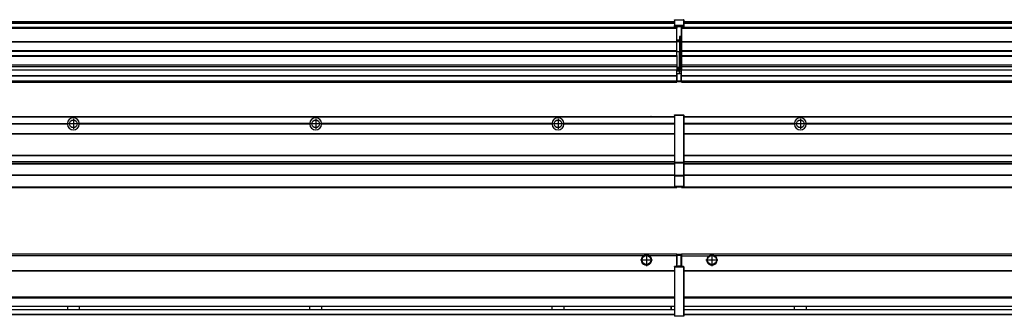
# Model space of a CAD drawing. Header units: inches. Extents: x -381 to 25622, y -418 to 176.
# Tile 38 of 47: x 18309 to 19122, y -154 to 90. Entities that reach past the tile are written whole.
import ezdxf

# ---------------------------------------------------------------- set-up
doc = ezdxf.new("R2010")
doc.units = ezdxf.units.IN
doc.linetypes.add('DOT_CENTER', pattern=[14, 12, -1, 0, -1])
doc.layers.add('1', color=7, linetype='Continuous')

# ---------------------------------------------------------------- blocks, each defined once
blk = doc.blocks.new('Modulos_intermedio__FL-14__12_1__16', base_point=(18855.18, -48.03))
at = {"color": 7, "linetype": 'Continuous'}
for p, q in [((18856.88, 10.47), (20249.18, 10.47)), ((18856.88, 10.22), (20249.18, 10.22)), ((18876.43, 10.47), (18876.48, 10.52)), ((18876.48, 10.52), (18883.88, 10.52)), ((18883.93, 10.47), (18883.88, 10.52)), ((18948.29, 4.77), (18856.88, 4.77)), ((18948.28, 4.47), (18856.88, 4.47)), ((18948.29, 4.17), (18856.88, 4.17)), ((18948.28, 4.47), (18948.29, 4.77)), ((18948.29, 4.17), (18948.28, 4.47)), ((18950.45, 6.05), (18950.44, 6.04)), ((18950.44, 2.91), (18950.45, 2.89)), ((18958.07, 4.77), (18958.08, 4.47)), ((19148.29, 4.77), (18958.07, 4.77)), ((18958.08, 4.47), (18958.07, 4.17)), ((19148.29, 4.17), (18958.07, 4.17)), ((19148.28, 4.47), (18958.08, 4.47)), ((18856.88, -3.53), (20249.18, -3.53)), ((18856.88, -3.78), (20249.18, -3.78)), ((20249.18, -4.03), (18856.88, -4.03)), ((18856.88, -21.53), (20249.18, -21.53)), ((18856.88, -21.78), (20249.18, -21.78)), ((18856.88, -26.73), (20249.18, -26.73)), ((18856.88, -26.82), (20249.18, -26.82)), ((18856.88, -28.37), (20249.18, -28.37)), ((18856.88, -28.53), (20249.18, -28.53)), ((18856.88, -28.65), (20249.18, -28.65)), ((20249.18, -38.02), (18856.88, -38.02)), ((20249.18, -38.11), (18856.88, -38.11)), ((18855.18, -47.53), (18855.18, -48.03)), ((18855.18, -48.03), (20251.18, -48.03)), ((18856.63, -47.53), (20249.43, -47.53))]:
    blk.add_line(p, q, dxfattribs=at)
blk.add_circle((18953.18, 4.47), 3.15, dxfattribs=at)
for start, end in [(3.5101, 176.4899), (183.51008, 356.48992)]:
    blk.add_arc((18953.18, 4.47), 4.9, start, end, dxfattribs=at)
at = {"layer": '1', "color": 2, "linetype": 'DOT_CENTER'}
for p, q in [((18953.18, 8.62), (18953.18, 0.32)), ((18957.33, 4.47), (18949.03, 4.47))]:
    blk.add_line(p, q, dxfattribs=at)
blk = doc.blocks.new('Modulos_intermedio__FL-14__12__24', base_point=(17455.18, -48.03))
at = {"color": 7, "linetype": 'Continuous'}
for p, q in [((17456.88, 10.47), (18849.18, 10.47)), ((17456.88, 10.22), (18849.18, 10.22)), ((18822.43, 10.47), (18822.48, 10.52)), ((18822.48, 10.52), (18829.88, 10.52)), ((18829.93, 10.47), (18829.88, 10.52)), ((18849.18, 11.72), (18849.19, 11.79)), ((18849.18, 11.72), (18849.18, 11.47)), ((18849.18, 11.47), (18849.43, 11.47)), ((18849.18, 11.47), (18849.18, -27.21)), ((18849.19, 11.79), (18849.2, 11.82)), ((18849.2, 11.82), (18849.22, 11.86)), ((18849.22, 11.86), (18849.25, 11.9)), ((18849.25, 11.9), (18849.29, 11.93)), ((18849.29, 11.93), (18849.34, 11.96)), ((18849.34, 11.96), (18849.36, 11.96)), ((18849.36, 11.96), (18849.43, 11.97)), ((18849.43, 11.97), (18856.63, 11.97)), ((18849.43, 11.97), (18849.43, 11.47)), ((18849.43, 11.47), (18849.43, -27.21)), ((18856.63, 11.47), (18849.43, 11.47)), ((18856.7, 11.96), (18856.63, 11.97)), ((18856.63, 11.97), (18856.63, 11.47)), ((18856.63, 11.47), (18856.63, -27.21)), ((18856.88, 11.47), (18856.63, 11.47)), ((18856.72, 11.96), (18856.7, 11.96)), ((18856.76, 11.93), (18856.72, 11.96)), ((18856.8, 11.9), (18856.76, 11.93)), ((18856.84, 11.86), (18856.8, 11.9)), ((18856.86, 11.82), (18856.84, 11.86)), ((18856.87, 11.79), (18856.86, 11.82)), ((18856.88, 11.72), (18856.87, 11.79)), ((18856.88, 11.72), (18856.88, 11.47)), ((18856.88, 11.47), (18856.88, -27.21)), ((18158.07, 4.77), (18348.29, 4.77)), ((18348.29, 4.17), (18158.07, 4.17)), ((18348.28, 4.47), (18158.08, 4.47)), ((18348.28, 4.47), (18348.29, 4.77)), ((18348.29, 4.17), (18348.28, 4.47)), ((18358.08, 4.47), (18358.07, 4.77)), ((18548.29, 4.77), (18358.07, 4.77)), ((18358.07, 4.17), (18358.08, 4.47)), ((18548.29, 4.17), (18358.07, 4.17)), ((18548.28, 4.47), (18358.08, 4.47)), ((18548.29, 4.77), (18548.28, 4.47)), ((18548.28, 4.47), (18548.29, 4.17)), ((18558.08, 4.47), (18558.07, 4.77)), ((18748.29, 4.77), (18558.07, 4.77)), ((18558.07, 4.17), (18558.08, 4.47)), ((18748.29, 4.17), (18558.07, 4.17)), ((18748.28, 4.47), (18558.08, 4.47)), ((18748.29, 4.77), (18748.28, 4.47)), ((18748.28, 4.47), (18748.29, 4.17)), ((18849.18, 4.77), (18758.07, 4.77)), ((18758.08, 4.47), (18758.07, 4.77)), ((18758.07, 4.17), (18758.08, 4.47)), ((18849.18, 4.17), (18758.07, 4.17)), ((18849.18, 4.47), (18758.08, 4.47)), ((17456.88, -3.53), (18849.18, -3.53)), ((17456.88, -3.78), (18849.18, -3.78)), ((18849.18, -4.03), (17456.88, -4.03)), ((17456.88, -21.53), (18849.18, -21.53)), ((17456.88, -21.78), (18849.18, -21.78)), ((17456.88, -26.73), (18849.18, -26.73)), ((17456.88, -26.82), (18849.18, -26.82)), ((17456.88, -28.37), (18849.18, -28.37)), ((17456.88, -28.53), (18849.18, -28.53)), ((17456.88, -28.65), (18849.18, -28.65)), ((18849.18, -27.21), (18849.18, -27.52)), ((18849.18, -27.21), (18849.43, -27.21)), ((18849.18, -27.52), (18849.19, -27.54)), ((18849.18, -27.52), (18849.18, -38.19)), ((18849.19, -27.54), (18849.22, -27.57)), ((18849.22, -27.57), (18849.25, -27.59)), ((18849.25, -27.59), (18849.29, -27.6)), ((18849.29, -27.6), (18849.34, -27.61)), ((18849.34, -27.61), (18849.36, -27.61)), ((18849.36, -27.61), (18849.43, -27.62)), ((18849.43, -27.21), (18856.63, -27.21)), ((18849.43, -27.21), (18849.43, -27.62)), ((18849.43, -27.62), (18856.63, -27.62)), ((18849.43, -27.62), (18849.43, -38.3)), ((18856.88, -27.21), (18856.63, -27.21)), ((18856.63, -27.21), (18856.63, -27.62)), ((18856.7, -27.61), (18856.63, -27.62)), ((18856.63, -27.62), (18856.63, -38.3)), ((18856.72, -27.61), (18856.7, -27.61)), ((18856.76, -27.6), (18856.72, -27.61)), ((18856.8, -27.59), (18856.76, -27.6)), ((18856.84, -27.57), (18856.8, -27.59)), ((18856.87, -27.54), (18856.84, -27.57)), ((18856.88, -27.52), (18856.87, -27.54)), ((18856.88, -27.21), (18856.88, -27.52)), ((18856.88, -27.52), (18856.88, -38.19)), ((18849.18, -38.02), (17456.88, -38.02)), ((18849.18, -38.11), (17456.88, -38.11)), ((18849.18, -38.19), (18849.18, -38.71)), ((18849.18, -38.19), (18849.19, -38.22)), ((18849.18, -38.71), (18849.43, -38.71)), ((18849.18, -38.71), (18849.18, -47.03)), ((18849.19, -38.22), (18849.22, -38.25)), ((18849.22, -38.25), (18849.25, -38.27)), ((18849.25, -38.27), (18849.29, -38.28)), ((18849.29, -38.28), (18849.34, -38.29)), ((18849.34, -38.29), (18849.36, -38.29)), ((18849.36, -38.29), (18849.43, -38.3)), ((18856.63, -38.3), (18849.43, -38.3)), ((18849.43, -38.3), (18849.43, -38.71)), ((18856.63, -38.71), (18849.43, -38.71)), ((18849.43, -38.71), (18849.43, -47.03)), ((18856.7, -38.29), (18856.63, -38.3)), ((18856.63, -38.3), (18856.63, -38.71)), ((18856.88, -38.71), (18856.63, -38.71)), ((18856.63, -38.71), (18856.63, -47.03)), ((18856.72, -38.29), (18856.7, -38.29)), ((18856.76, -38.28), (18856.72, -38.29)), ((18856.8, -38.27), (18856.76, -38.28)), ((18856.84, -38.25), (18856.8, -38.27)), ((18856.87, -38.22), (18856.84, -38.25)), ((18856.88, -38.19), (18856.87, -38.22)), ((18856.88, -38.19), (18856.88, -38.71)), ((18856.88, -38.71), (18856.88, -47.03)), ((17455.18, -48.03), (18851.18, -48.03)), ((17456.63, -47.53), (18849.43, -47.53)), ((18849.18, -47.03), (18849.43, -47.03)), ((18849.18, -47.03), (18849.18, -47.28)), ((18849.18, -47.28), (18849.19, -47.34)), ((18849.19, -47.34), (18849.2, -47.37)), ((18849.2, -47.37), (18849.22, -47.41)), ((18849.22, -47.41), (18849.25, -47.45)), ((18849.25, -47.45), (18849.29, -47.49)), ((18849.29, -47.49), (18849.34, -47.51)), ((18849.34, -47.51), (18849.36, -47.52)), ((18849.36, -47.52), (18849.43, -47.53)), ((18849.43, -47.03), (18856.63, -47.03)), ((18849.43, -47.03), (18849.43, -47.53)), ((18849.43, -47.53), (18856.63, -47.53)), ((18851.18, -47.53), (18851.18, -48.03)), ((18856.63, -47.03), (18856.63, -47.53)), ((18856.88, -47.03), (18856.63, -47.03)), ((18856.7, -47.52), (18856.63, -47.53)), ((18856.72, -47.51), (18856.7, -47.52)), ((18856.76, -47.49), (18856.72, -47.51)), ((18856.8, -47.45), (18856.76, -47.49)), ((18856.84, -47.41), (18856.8, -47.45)), ((18856.86, -47.37), (18856.84, -47.41)), ((18856.87, -47.34), (18856.86, -47.37)), ((18856.88, -47.28), (18856.87, -47.34)), ((18856.88, -47.03), (18856.88, -47.28))]:
    blk.add_line(p, q, dxfattribs=at)
for centre in [(18353.18, 4.47), (18553.18, 4.47), (18753.18, 4.47)]:
    blk.add_circle(centre, 3.15, dxfattribs=at)
for centre, start, end in [((18353.18, 4.47), 3.5101, 176.4899), ((18553.18, 4.47), 3.5101, 176.4899), ((18753.18, 4.47), 3.5101, 176.4899), ((18353.18, 4.47), 183.51008, 356.48992), ((18553.18, 4.47), 183.51008, 356.48992), ((18753.18, 4.47), 183.51008, 356.48992)]:
    blk.add_arc(centre, 4.9, start, end, dxfattribs=at)
at = {"layer": '1', "color": 2, "linetype": 'DOT_CENTER'}
for p, q in [((18353.18, 8.62), (18353.18, 0.32)), ((18553.18, 8.62), (18553.18, 0.32)), ((18753.18, 8.62), (18753.18, 0.32)), ((18357.33, 4.47), (18349.03, 4.47)), ((18557.33, 4.47), (18549.03, 4.47)), ((18757.33, 4.47), (18749.03, 4.47))]:
    blk.add_line(p, q, dxfattribs=at)
blk = doc.blocks.new('F-246__35', base_point=(621.12, -75.97))
for name, p in [('Modulos_intermedio__FL-14__12__24', (17455.18, -48.03)), ('Modulos_intermedio__FL-14__12_1__16', (18855.18, -48.03))]:
    blk.add_blockref(name, p)
blk = doc.blocks.new('Alzado2', base_point=(2889, -32))
blk.add_blockref('F-246__35', (621.12, -75.97))
blk = doc.blocks.new('Modulos_intermedio__FL-14__12_1__42', base_point=(18855.18, 38.97))
at = {"color": 7, "linetype": 'Continuous'}
for p, q in [((18855.18, 84.47), (18855.18, 83.99)), ((18855.18, 83.99), (18855.18, 83.97)), ((20251.18, 83.99), (18855.18, 83.99)), ((18855.18, 83.97), (18855.18, 83.47)), ((18855.18, 83.97), (20251.18, 83.97)), ((18855.18, 83.47), (18855.18, 72.41)), ((18855.18, 83.47), (20251.18, 83.47)), ((18856.88, 88.97), (20249.18, 88.97)), ((18856.88, 88.96), (20249.18, 88.96)), ((18856.88, 88.35), (20249.18, 88.35)), ((18856.88, 88.03), (20249.18, 88.03)), ((18856.88, 87.7), (20249.18, 87.7)), ((18855.18, 72.41), (18855.18, 72.16)), ((18855.18, 72.41), (20251.18, 72.41)), ((18855.18, 72.16), (20251.18, 72.16)), ((18855.18, 72.16), (18855.18, 64.79)), ((20251.18, 64.79), (18855.18, 64.79)), ((18855.18, 64.79), (18855.18, 64.54)), ((18855.18, 64.54), (18855.18, 60.91)), ((18855.18, 64.54), (20251.18, 64.54)), ((18855.18, 60.91), (18855.18, 60.41)), ((18855.18, 60.91), (20251.18, 60.91)), ((18855.18, 60.41), (20251.18, 60.41)), ((18855.18, 60.41), (18855.18, 59.42)), ((18855.18, 59.42), (18855.18, 53.15)), ((18855.18, 53.15), (18855.18, 51.48)), ((18855.18, 53.15), (20251.18, 53.15)), ((20251.18, 51.48), (18855.18, 51.48)), ((18855.18, 51.48), (18855.18, 51.37)), ((18855.18, 51.37), (18855.18, 49.19)), ((18855.18, 49.19), (18855.18, 49.16)), ((18855.18, 49.19), (19169.43, 49.19)), ((18855.18, 44.48), (18855.18, 49.16)), ((18855.18, 49.16), (19169.43, 49.16)), ((18855.18, 44.48), (18855.18, 44.04)), ((18855.18, 44.48), (20251.13, 44.48)), ((18855.18, 39.97), (18855.18, 44.04)), ((18855.18, 44.04), (20251.13, 44.04)), ((18855.18, 39.97), (18855.18, 39.47)), ((18855.18, 39.97), (20251.13, 39.97)), ((18855.18, 39.47), (18855.18, 39.22)), ((18855.18, 39.47), (20251.13, 39.47)), ((18855.18, 39.22), (18855.18, 38.97)), ((18855.18, 39.22), (20251.13, 39.22)), ((18855.18, 38.97), (20251.13, 38.97))]:
    blk.add_line(p, q, dxfattribs=at)
blk = doc.blocks.new('Modulos_intermedio__FL-14__12__50', base_point=(17455.18, 38.97))
at = {"color": 7, "linetype": 'Continuous'}
for p, q in [((18849.19, 90.22), (18849.18, 90.16)), ((18849.18, 90.16), (18849.19, 90.22)), ((18849.18, 90.16), (18849.18, 85.33)), ((18849.19, 90.29), (18849.2, 90.32)), ((18849.19, 90.22), (18849.19, 90.29)), ((18849.19, 90.22), (18849.2, 90.24)), ((18849.2, 90.32), (18849.22, 90.36)), ((18849.2, 90.24), (18849.22, 90.28)), ((18849.22, 90.36), (18849.25, 90.4)), ((18849.22, 90.28), (18849.25, 90.32)), ((18849.25, 90.4), (18849.29, 90.43)), ((18849.25, 90.32), (18849.29, 90.35)), ((18849.29, 90.43), (18849.34, 90.46)), ((18849.29, 90.35), (18849.34, 90.37)), ((18849.34, 90.46), (18849.36, 90.46)), ((18849.34, 90.37), (18849.36, 90.38)), ((18849.36, 90.46), (18849.43, 90.47)), ((18849.36, 90.38), (18849.43, 90.39)), ((18849.43, 90.47), (18856.63, 90.47)), ((18849.43, 90.47), (18849.43, 90.39)), ((18849.43, 90.39), (18849.43, 85.56)), ((18849.43, 90.39), (18856.63, 90.39)), ((18856.7, 90.46), (18856.63, 90.47)), ((18856.63, 90.47), (18856.63, 90.39)), ((18856.7, 90.38), (18856.63, 90.39)), ((18856.63, 90.39), (18856.63, 85.56)), ((18856.72, 90.46), (18856.7, 90.46)), ((18856.72, 90.37), (18856.7, 90.38)), ((18856.76, 90.43), (18856.72, 90.46)), ((18856.76, 90.35), (18856.72, 90.37)), ((18856.8, 90.4), (18856.76, 90.43)), ((18856.8, 90.32), (18856.76, 90.35)), ((18856.84, 90.36), (18856.8, 90.4)), ((18856.84, 90.28), (18856.8, 90.32)), ((18856.86, 90.32), (18856.84, 90.36)), ((18856.86, 90.24), (18856.84, 90.28)), ((18856.87, 90.29), (18856.86, 90.32)), ((18856.88, 90.22), (18856.86, 90.24)), ((18856.88, 90.22), (18856.87, 90.29)), ((18856.88, 90.16), (18856.88, 90.22)), ((18856.88, 90.22), (18856.88, 90.16)), ((18856.88, 90.16), (18856.88, 85.33)), ((18851.18, 83.99), (17455.18, 83.99)), ((17455.18, 83.97), (18851.18, 83.97)), ((17455.18, 83.47), (18851.18, 83.47)), ((17456.88, 88.97), (18849.18, 88.97)), ((17456.88, 88.96), (18849.18, 88.96)), ((17456.88, 88.35), (18849.18, 88.35)), ((17456.88, 88.03), (18849.18, 88.03)), ((17456.88, 87.7), (18849.18, 87.7)), ((18849.18, 85.33), (18849.19, 85.4)), ((18849.18, 85.33), (18849.18, 85.22)), ((18849.18, 85.22), (18849.19, 85.29)), ((18849.18, 85.22), (18849.18, 84.97)), ((18849.18, 84.97), (18849.18, 84.72)), ((18849.18, 84.97), (18849.43, 84.97)), ((18849.19, 84.66), (18849.18, 84.72)), ((18849.19, 85.4), (18849.2, 85.42)), ((18849.19, 85.29), (18849.2, 85.32)), ((18849.2, 84.63), (18849.19, 84.66)), ((18849.2, 85.42), (18849.22, 85.46)), ((18849.2, 85.32), (18849.22, 85.36)), ((18849.22, 84.59), (18849.2, 84.63)), ((18849.22, 85.46), (18849.25, 85.5)), ((18849.25, 85.4), (18849.22, 85.36)), ((18849.22, 85.36), (18849.25, 85.4)), ((18849.25, 84.55), (18849.22, 84.59)), ((18849.25, 85.5), (18849.29, 85.53)), ((18849.25, 85.4), (18849.29, 85.43)), ((18849.29, 84.51), (18849.25, 84.55)), ((18849.29, 85.53), (18849.34, 85.55)), ((18849.34, 85.46), (18849.29, 85.43)), ((18849.29, 85.43), (18849.34, 85.46)), ((18849.34, 84.49), (18849.29, 84.51)), ((18849.34, 85.55), (18849.36, 85.55)), ((18849.34, 85.46), (18849.36, 85.46)), ((18849.36, 84.48), (18849.34, 84.49)), ((18849.36, 85.55), (18849.43, 85.56)), ((18849.36, 85.46), (18849.43, 85.47)), ((18849.43, 84.47), (18849.36, 84.48)), ((18856.63, 85.56), (18849.43, 85.56)), ((18849.43, 85.56), (18849.43, 85.47)), ((18849.43, 85.47), (18856.63, 85.47)), ((18849.43, 85.47), (18849.43, 84.97)), ((18849.43, 84.97), (18849.43, 84.47)), ((18849.43, 84.97), (18851.18, 84.97)), ((18849.43, 84.47), (18851.18, 84.47)), ((18851.18, 84.97), (18851.18, 83.97)), ((18851.18, 84.97), (18854.88, 84.97)), ((18851.18, 83.97), (18851.18, 83.47)), ((18851.18, 72.41), (18851.18, 83.47)), ((18854.88, 84.97), (18856.63, 84.97)), ((18854.88, 84.97), (18854.88, 77.44)), ((18854.88, 84.47), (18856.63, 84.47)), ((18856.63, 85.56), (18856.63, 85.47)), ((18856.7, 85.55), (18856.63, 85.56)), ((18856.63, 85.47), (18856.63, 84.97)), ((18856.7, 85.46), (18856.63, 85.47)), ((18856.63, 84.97), (18856.63, 84.47)), ((18856.88, 84.97), (18856.63, 84.97)), ((18856.63, 84.47), (18856.7, 84.48)), ((18856.72, 85.55), (18856.7, 85.55)), ((18856.72, 85.46), (18856.7, 85.46)), ((18856.7, 84.48), (18856.72, 84.49)), ((18856.76, 85.53), (18856.72, 85.55)), ((18856.72, 85.46), (18856.76, 85.43)), ((18856.76, 85.43), (18856.72, 85.46)), ((18856.72, 84.49), (18856.76, 84.51)), ((18856.8, 85.5), (18856.76, 85.53)), ((18856.8, 85.4), (18856.76, 85.43)), ((18856.76, 84.51), (18856.8, 84.55)), ((18856.84, 85.46), (18856.8, 85.5)), ((18856.8, 85.4), (18856.84, 85.36)), ((18856.84, 85.36), (18856.8, 85.4)), ((18856.8, 84.55), (18856.84, 84.59)), ((18856.86, 85.42), (18856.84, 85.46)), ((18856.86, 85.32), (18856.84, 85.36)), ((18856.84, 84.59), (18856.86, 84.63)), ((18856.87, 85.4), (18856.86, 85.42)), ((18856.87, 85.29), (18856.86, 85.32)), ((18856.86, 84.63), (18856.87, 84.66)), ((18856.88, 85.33), (18856.87, 85.4)), ((18856.88, 85.22), (18856.87, 85.29)), ((18856.87, 84.66), (18856.88, 84.72)), ((18856.88, 85.33), (18856.88, 85.22)), ((18856.88, 85.22), (18856.88, 84.97)), ((18856.88, 84.97), (18856.88, 84.72)), ((18853.43, 73.5), (18851.18, 73.5)), ((18853.43, 76.45), (18853.43, 73.5)), ((18854.88, 76.45), (18853.43, 76.45)), ((18853.43, 73), (18853.43, 73.5)), ((18853.43, 73.5), (18853.68, 73.5)), ((18853.68, 73.19), (18853.67, 73.21)), ((18853.68, 76.45), (18853.68, 73.5)), ((18853.68, 76.3), (18854.88, 76.3)), ((18853.68, 73.25), (18853.68, 73.5)), ((18853.68, 73.19), (18853.68, 72.5)), ((18854.88, 79.65), (18855.18, 79.58)), ((18854.88, 78.12), (18855.18, 78.12)), ((18854.88, 77.6), (18855.18, 77.6)), ((18854.88, 77.44), (18855.18, 77.36)), ((18854.88, 76.45), (18855.18, 76.53)), ((18854.88, 76.3), (18854.88, 76.45)), ((18855.18, 76.3), (18854.88, 76.3)), ((18854.88, 63.97), (18854.88, 76.3)), ((17455.18, 72.41), (18851.18, 72.41)), ((17455.18, 72.16), (18851.18, 72.16)), ((18853.43, 73), (18851.18, 73)), ((18851.18, 72.5), (18853.43, 72.5)), ((18851.18, 72.41), (18851.18, 72.16)), ((18851.18, 64.79), (18851.18, 72.16)), ((18853.43, 73), (18853.43, 72.5)), ((18853.68, 72.5), (18853.43, 72.5)), ((18853.43, 72.5), (18853.43, 63.97)), ((18853.68, 63.97), (18853.68, 72.5)), ((18851.18, 64.79), (17455.18, 64.79)), ((17455.18, 64.54), (18851.18, 64.54)), ((17455.18, 60.91), (18851.18, 60.91)), ((17455.18, 60.41), (18851.18, 60.41)), ((18851.18, 64.79), (18851.18, 64.54)), ((18851.18, 60.91), (18851.18, 64.54)), ((18853.43, 63.97), (18851.18, 63.97)), ((18851.18, 60.91), (18851.18, 60.41)), ((18851.18, 60.41), (18851.18, 59.42)), ((18851.18, 59.42), (18851.18, 53.15)), ((18853.43, 63.97), (18853.68, 63.97)), ((18853.43, 50.98), (18853.43, 63.97)), ((18853.68, 50.98), (18853.68, 63.97)), ((18853.68, 63.97), (18854.88, 63.97)), ((18855.18, 63.97), (18854.88, 63.97)), ((18854.88, 49.58), (18854.88, 63.97)), ((17455.18, 53.15), (18851.18, 53.15)), ((18851.18, 51.48), (17455.18, 51.48)), ((18178.18, 49.19), (18851.18, 49.19)), ((18178.18, 49.16), (18851.18, 49.16)), ((18851.18, 53.15), (18851.18, 51.48)), ((18851.18, 51.48), (18851.18, 51.37)), ((18851.18, 51.37), (18851.18, 49.19)), ((18853.43, 50.98), (18851.18, 50.98)), ((18853.43, 49.98), (18851.18, 49.98)), ((18851.18, 49.19), (18851.18, 49.16)), ((18851.18, 47.58), (18851.18, 49.16)), ((18853.43, 48.98), (18851.18, 48.98)), ((18853.43, 50.98), (18853.68, 50.98)), ((18853.43, 49.98), (18853.43, 50.98)), ((18853.43, 49.98), (18853.43, 48.98)), ((18853.68, 48.98), (18853.43, 48.98)), ((18853.43, 47.91), (18853.43, 48.98)), ((18853.68, 49.73), (18853.68, 50.98)), ((18853.68, 49.73), (18853.68, 48.98)), ((18853.68, 49.58), (18854.88, 49.58)), ((18853.68, 47.66), (18853.68, 48.98)), ((18853.68, 48.93), (18854.88, 48.93)), ((18855.18, 49.58), (18854.88, 49.58)), ((18854.88, 48.93), (18854.88, 49.58)), ((18854.88, 48.93), (18854.88, 47.33)), ((18854.88, 48.93), (18855.18, 48.85)), ((17455.18, 44.48), (18851.13, 44.48)), ((17455.18, 44.04), (18851.13, 44.04)), ((18851.13, 47.58), (18851.18, 47.58)), ((18851.13, 44.48), (18851.13, 47.58)), ((18851.13, 45.47), (18851.18, 45.48)), ((18851.13, 44.48), (18851.18, 44.48)), ((18851.13, 44.48), (18851.13, 44.04)), ((18851.13, 39.97), (18851.13, 44.04)), ((18853.43, 47.91), (18851.18, 47.91)), ((18851.18, 46), (18851.18, 47.58)), ((18851.18, 46), (18851.18, 39.97)), ((18851.18, 46), (18853.43, 46)), ((18853.43, 46), (18853.43, 47.91)), ((18853.43, 47.91), (18853.52, 47.89)), ((18853.43, 46), (18854.88, 46)), ((18853.52, 47.89), (18853.6, 47.83)), ((18853.6, 47.83), (18853.66, 47.75)), ((18853.66, 47.75), (18853.68, 47.66)), ((18853.68, 46), (18853.68, 47.66)), ((18855.18, 45.08), (18854.63, 44.93)), ((18854.63, 44.93), (18854.63, 39.97)), ((18854.88, 47.33), (18854.88, 46)), ((18855.18, 45.92), (18854.88, 46)), ((18854.88, 45), (18855.18, 45.08)), ((18854.88, 45), (18854.88, 39.97)), ((18854.88, 44.81), (18855.18, 44.87)), ((18854.88, 41.31), (18855.18, 41.37)), ((18854.88, 40.83), (18855.18, 40.91)), ((17455.18, 39.97), (18851.13, 39.97)), ((17455.18, 39.47), (18851.13, 39.47)), ((17455.18, 39.22), (18851.13, 39.22)), ((17455.18, 38.97), (18851.13, 38.97)), ((18851.18, 40.48), (18851.13, 40.48)), ((18851.13, 39.97), (18851.13, 39.47)), ((18851.13, 39.22), (18851.13, 39.47)), ((18851.13, 39.22), (18851.13, 38.97)), ((18851.18, 39.97), (18854.63, 39.97)), ((18851.18, 39.97), (18851.18, 39.47)), ((18851.18, 39.47), (18854.63, 39.47)), ((18854.63, 39.97), (18854.63, 39.47)), ((18854.88, 39.97), (18854.63, 39.97)), ((18854.88, 39.97), (18854.88, 39.72))]:
    blk.add_line(p, q, dxfattribs=at)
for centre, start, end in [((18853.43, 73.25), 270, 0), ((18853.43, 49.73), 0, 90), ((18854.63, 39.72), 270, 0)]:
    blk.add_arc(centre, 0.25, start, end, dxfattribs=at)
blk = doc.blocks.new('F-246__61', base_point=(621.12, 38.97))
for name, p in [('Modulos_intermedio__FL-14__12__50', (17455.18, 38.97)), ('Modulos_intermedio__FL-14__12_1__42', (18855.18, 38.97))]:
    blk.add_blockref(name, p)
blk = doc.blocks.new('Inferior2', base_point=(2889, 64.72))
blk.add_blockref('F-246__61', (621.12, 38.97))
blk = doc.blocks.new('Modulos_intermedio__FL-14__12_1__67', base_point=(18855.18, -154.47))
at = {"color": 7, "linetype": 'Continuous'}
for p, q in [((18855.18, -102.97), (18855.18, -104.47)), ((18855.18, -102.97), (20251.13, -102.97)), ((18855.18, -104.47), (18877.77, -104.47)), ((18855.18, -104.47), (18855.18, -113.47)), ((18877.77, -104.47), (18878.72, -103.98)), ((18878.72, -103.98), (18880.18, -103.72)), ((18880.18, -103.72), (18881.63, -103.98)), ((18881.63, -103.98), (18882.59, -104.47)), ((20223.77, -104.47), (18882.59, -104.47)), ((18856.88, -116.72), (20249.18, -116.72)), ((18856.88, -116.97), (20249.18, -116.97)), ((20249.18, -117.22), (18856.88, -117.22)), ((20249.18, -138.72), (18856.88, -138.72)), ((20249.18, -138.97), (18856.88, -138.97)), ((18856.88, -139.22), (20249.18, -139.22)), ((18856.88, -145.97), (20249.18, -145.97)), ((18856.88, -146.22), (20249.18, -146.22)), ((18948.28, -146.3), (18948.28, -146.22)), ((18958.08, -146.22), (18958.08, -146.3)), ((18856.88, -148.72), (20249.18, -148.72)), ((18856.88, -148.97), (20249.18, -148.97)), ((18856.88, -152.72), (20249.18, -152.72)), ((18856.88, -152.97), (20249.18, -152.97)), ((18948.28, -146.35), (18948.28, -146.3)), ((18948.29, -147.07), (18948.28, -146.35)), ((18948.28, -148.6), (18948.29, -147.56)), ((18948.28, -148.72), (18948.28, -148.6)), ((18948.29, -147.56), (18948.29, -147.07)), ((18958.08, -146.35), (18958.07, -146.75)), ((18958.07, -146.75), (18958.07, -147.72)), ((18958.07, -147.72), (18958.08, -148.43)), ((18958.08, -146.3), (18958.08, -146.35)), ((18958.08, -148.43), (18958.08, -148.59)), ((18958.08, -148.59), (18958.08, -148.65)), ((18958.08, -148.65), (18958.08, -148.72))]:
    blk.add_line(p, q, dxfattribs=at)
for radius in [4, 3.7]:
    blk.add_circle((18880.18, -107.97), radius, dxfattribs=at)
blk.add_arc((18880.18, -107.97), 4.25, 124.56032, 55.43968, dxfattribs=at)
at = {"layer": '1', "color": 2, "linetype": 'DOT_CENTER'}
for p, q in [((18880.18, -102.97), (18880.18, -112.97)), ((18885.18, -107.97), (18875.18, -107.97))]:
    blk.add_line(p, q, dxfattribs=at)
blk = doc.blocks.new('Modulos_intermedio__FL-14__12__75', base_point=(17455.18, -154.47))
at = {"color": 7, "linetype": 'Continuous'}
for p, q in [((17455.18, -102.97), (18851.13, -102.97)), ((18823.77, -104.47), (17482.59, -104.47)), ((18824.72, -103.98), (18823.77, -104.47)), ((18826.18, -103.72), (18824.72, -103.98)), ((18827.63, -103.98), (18826.18, -103.72)), ((18828.59, -104.47), (18827.63, -103.98)), ((18851.13, -104.47), (18828.59, -104.47)), ((18851.13, -104.47), (18851.13, -102.97)), ((18851.13, -111.58), (18851.13, -104.47)), ((18851.18, -104.48), (18851.13, -104.48)), ((18851.18, -105.48), (18851.13, -105.48)), ((18851.18, -103.47), (18851.18, -103.97)), ((18854.63, -103.47), (18851.18, -103.47)), ((18851.18, -103.97), (18854.63, -103.97)), ((18851.18, -103.97), (18851.18, -111.58)), ((18854.63, -103.47), (18854.63, -103.97)), ((18854.63, -103.97), (18854.63, -112.97)), ((18854.88, -103.97), (18854.63, -103.97)), ((18854.88, -103.72), (18854.88, -103.97)), ((18854.88, -103.97), (18854.88, -112.97)), ((18854.88, -104.83), (18855.18, -104.91)), ((18849.18, -113.72), (18849.19, -113.66)), ((18849.18, -113.72), (18849.18, -113.97)), ((18849.19, -113.66), (18849.2, -113.63)), ((18849.2, -113.63), (18849.22, -113.59)), ((18849.22, -113.59), (18849.25, -113.55)), ((18849.25, -113.55), (18849.29, -113.51)), ((18849.29, -113.51), (18849.34, -113.49)), ((18849.34, -113.49), (18849.36, -113.48)), ((18849.36, -113.48), (18849.43, -113.47)), ((18851.18, -113.47), (18849.43, -113.47)), ((18849.43, -113.47), (18849.43, -113.97)), ((18851.13, -109.47), (18851.18, -109.48)), ((18851.18, -111.58), (18851.13, -111.58)), ((18851.18, -113.47), (18851.18, -111.58)), ((18854.63, -112.97), (18851.18, -112.97)), ((18854.88, -113.47), (18851.18, -113.47)), ((18854.63, -112.97), (18854.63, -113.47)), ((18854.88, -112.97), (18854.63, -112.97)), ((18854.88, -106.47), (18855.18, -106.47)), ((18854.88, -107.48), (18855.18, -107.48)), ((18854.88, -111.93), (18855.18, -112.01)), ((18854.88, -112.97), (18854.88, -113.26)), ((18854.88, -113.26), (18854.88, -113.47)), ((18856.63, -113.47), (18854.88, -113.47)), ((18856.7, -113.48), (18856.63, -113.47)), ((18856.63, -113.47), (18856.63, -113.97)), ((18856.72, -113.49), (18856.7, -113.48)), ((18856.76, -113.51), (18856.72, -113.49)), ((18856.8, -113.55), (18856.76, -113.51)), ((18856.84, -113.59), (18856.8, -113.55)), ((18856.86, -113.63), (18856.84, -113.59)), ((18856.87, -113.66), (18856.86, -113.63)), ((18856.88, -113.72), (18856.87, -113.66)), ((18856.88, -113.72), (18856.88, -113.97)), ((17456.88, -116.72), (18849.18, -116.72)), ((17456.88, -116.97), (18849.18, -116.97)), ((18849.18, -117.22), (17456.88, -117.22)), ((18849.18, -113.97), (18849.18, -153.97)), ((18849.18, -113.97), (18849.43, -113.97)), ((18856.63, -113.97), (18849.43, -113.97)), ((18849.43, -113.97), (18849.43, -153.97)), ((18856.88, -113.97), (18856.63, -113.97)), ((18856.63, -113.97), (18856.63, -153.97)), ((18856.88, -113.97), (18856.88, -153.97)), ((18849.18, -138.72), (17456.88, -138.72)), ((18849.18, -138.97), (17456.88, -138.97)), ((17456.88, -139.22), (18849.18, -139.22)), ((17456.88, -145.97), (18849.18, -145.97)), ((17456.88, -146.22), (18849.18, -146.22)), ((18348.28, -146.22), (18348.28, -146.3)), ((18358.08, -146.22), (18358.08, -146.3)), ((18548.28, -146.3), (18548.28, -146.22)), ((18558.08, -146.22), (18558.08, -146.3)), ((18748.28, -146.3), (18748.28, -146.22)), ((18758.08, -146.22), (18758.08, -146.3)), ((18846.24, -146.4), (18846.46, -146.22)), ((18846.6, -146.22), (18846.6, -146.26)), ((18846.6, -146.26), (18846.6, -146.97)), ((17456.88, -148.72), (18849.18, -148.72)), ((17456.88, -148.97), (18849.18, -148.97)), ((17456.88, -152.72), (18849.18, -152.72)), ((17456.88, -152.97), (18849.18, -152.97)), ((18348.28, -146.3), (18348.28, -146.52)), ((18348.28, -146.52), (18348.29, -147.07)), ((18348.29, -147.96), (18348.28, -148.59)), ((18348.28, -148.59), (18348.28, -148.65)), ((18348.28, -148.65), (18348.28, -148.72)), ((18348.29, -147.07), (18348.29, -147.72)), ((18348.29, -147.72), (18348.29, -147.96)), ((18358.08, -146.35), (18358.07, -146.75)), ((18358.07, -146.75), (18358.07, -147.72)), ((18358.07, -147.72), (18358.08, -148.43)), ((18358.08, -146.3), (18358.08, -146.35)), ((18358.08, -148.43), (18358.08, -148.6)), ((18358.08, -148.6), (18358.08, -148.65)), ((18358.08, -148.65), (18358.08, -148.72)), ((18548.28, -146.35), (18548.28, -146.3)), ((18548.29, -146.98), (18548.28, -146.35)), ((18548.28, -148.2), (18548.29, -147.88)), ((18548.28, -148.65), (18548.28, -148.2)), ((18548.28, -148.72), (18548.28, -148.65)), ((18548.29, -147.23), (18548.29, -146.98)), ((18548.29, -147.88), (18548.29, -147.23)), ((18558.08, -146.35), (18558.07, -146.75)), ((18558.07, -146.75), (18558.07, -147.72)), ((18558.07, -147.72), (18558.08, -148.43)), ((18558.08, -146.3), (18558.08, -146.35)), ((18558.08, -148.43), (18558.08, -148.6)), ((18558.08, -148.6), (18558.08, -148.65)), ((18558.08, -148.65), (18558.08, -148.72)), ((18748.28, -146.35), (18748.28, -146.3)), ((18748.29, -146.98), (18748.28, -146.35)), ((18748.28, -148.2), (18748.29, -147.88)), ((18748.28, -148.65), (18748.28, -148.2)), ((18748.28, -148.72), (18748.28, -148.65)), ((18748.29, -147.23), (18748.29, -146.98)), ((18748.29, -147.88), (18748.29, -147.23)), ((18758.07, -147.23), (18758.06, -147.56)), ((18758.06, -147.56), (18758.07, -148.2)), ((18758.08, -146.35), (18758.07, -147.23)), ((18758.07, -148.2), (18758.08, -148.6)), ((18758.08, -146.3), (18758.08, -146.35)), ((18758.08, -148.6), (18758.08, -148.72)), ((18846.18, -146.65), (18846.24, -146.4)), ((18846.18, -146.65), (18846.18, -147.16)), ((18846.18, -147.16), (18846.18, -148.23)), ((18846.18, -148.23), (18846.24, -148.55)), ((18846.24, -148.55), (18846.46, -148.72)), ((18846.6, -146.97), (18846.6, -148.69)), ((18846.6, -148.69), (18846.6, -148.72)), ((18849.18, -153.97), (18849.43, -153.97)), ((18849.18, -153.97), (18849.18, -154.22)), ((18849.18, -154.22), (18849.19, -154.29)), ((18849.19, -154.29), (18849.2, -154.32)), ((18849.2, -154.32), (18849.22, -154.36)), ((18849.22, -154.36), (18849.25, -154.4)), ((18849.43, -153.97), (18849.43, -154.47)), ((18849.43, -153.97), (18856.63, -153.97)), ((18856.88, -153.97), (18856.63, -153.97)), ((18856.63, -153.97), (18856.63, -154.47)), ((18856.84, -154.36), (18856.8, -154.4)), ((18856.86, -154.32), (18856.84, -154.36)), ((18856.87, -154.29), (18856.86, -154.32)), ((18856.88, -154.22), (18856.87, -154.29)), ((18856.88, -153.97), (18856.88, -154.22)), ((18849.25, -154.4), (18849.29, -154.43)), ((18849.29, -154.43), (18849.34, -154.46)), ((18849.34, -154.46), (18849.36, -154.46)), ((18849.36, -154.46), (18849.43, -154.47)), ((18856.63, -154.47), (18849.43, -154.47)), ((18856.7, -154.46), (18856.63, -154.47)), ((18856.72, -154.46), (18856.7, -154.46)), ((18856.76, -154.43), (18856.72, -154.46)), ((18856.8, -154.4), (18856.76, -154.43))]:
    blk.add_line(p, q, dxfattribs=at)
for radius in [4, 3.7]:
    blk.add_circle((18826.18, -107.97), radius, dxfattribs=at)
for centre, radius, start, end in [((18826.18, -107.97), 4.25, 124.56032, 55.43968), ((18854.63, -103.72), 0.25, 0, 90)]:
    blk.add_arc(centre, radius, start, end, dxfattribs=at)
at = {"layer": '1', "color": 2, "linetype": 'DOT_CENTER'}
for p, q in [((18826.18, -102.97), (18826.18, -112.97)), ((18831.18, -107.97), (18821.18, -107.97))]:
    blk.add_line(p, q, dxfattribs=at)
blk = doc.blocks.new('F-246__84', base_point=(621.12, -154.47))
for name, p in [('Modulos_intermedio__FL-14__12__75', (17455.18, -154.47)), ('Modulos_intermedio__FL-14__12_1__67', (18855.18, -154.47))]:
    blk.add_blockref(name, p)
blk = doc.blocks.new('Superior1', base_point=(2889, -128.72))
blk.add_blockref('F-246__84', (621.12, -154.47))

msp = doc.modelspace()

# ---------------------------------------------------------------- block references
for name, p in [('Inferior2', (2889, 64.72)), ('Alzado2', (2889, -32)), ('Superior1', (2889, -128.72))]:
    msp.add_blockref(name, p)

doc.saveas('drawing.dxf')
